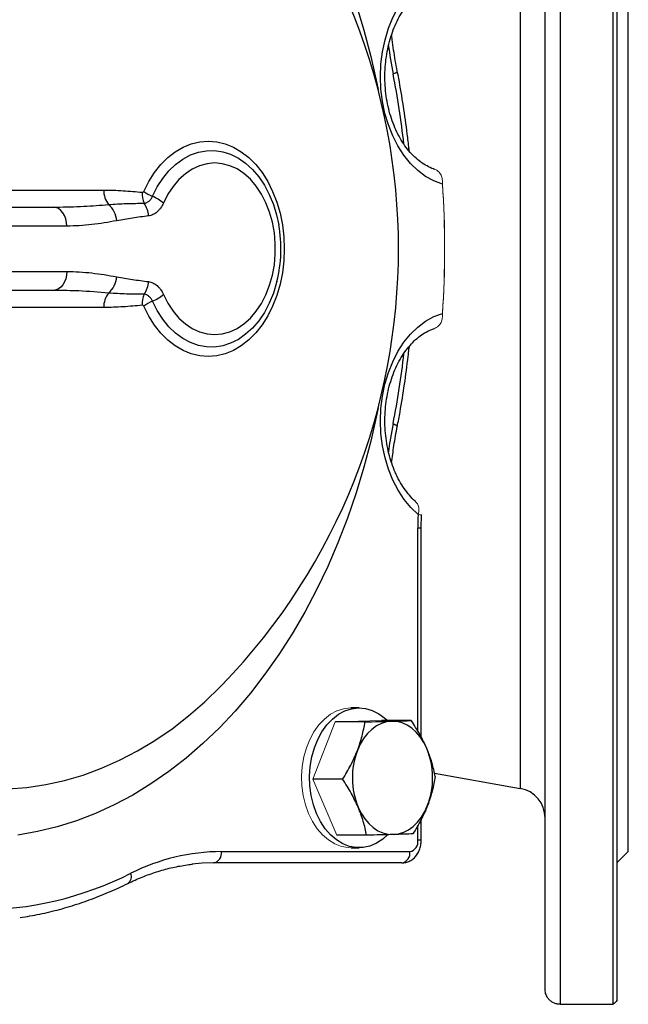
# Model space of a CAD drawing. Header units: millimetres. Extents: x -2916 to -129, y -697 to 1150.
# Tile 11 of 20: x -857 to -696, y -697 to -437. Entities that reach past the tile are written whole.
import ezdxf

# ---------------------------------------------------------------- set-up
doc = ezdxf.new("R2010")
doc.units = ezdxf.units.MM

msp = doc.modelspace()

# ---------------------------------------------------------------- linework, layer by layer
at = {"color": 0, "linetype": 'Continuous', "lineweight": 25}
for p, q in [((-714.41, -297.65), (-714.41, -697.47)), ((-700.41, -697.47), (-700.41, -297.65)), ((-699.41, -298.62), (-699.41, -696.49)), ((-718.41, -693.55), (-718.41, -301.57)), ((-696.41, -657.06), (-696.41, -338.06)), ((-725.02, -354.79), (-725.02, -640.33)), ((-964.01, -482.02), (-835.19, -482.02)), ((-917.53, -486.56), (-848.48, -486.56)), ((-848.48, -486.56), (-847.75, -486.53)), ((-844.95, -491.56), (-913.99, -491.56)), ((-913.99, -503.56), (-844.95, -503.56)), ((-848.48, -508.56), (-917.53, -508.56)), ((-847.88, -508.57), (-848.48, -508.56)), ((-835.19, -513.09), (-964.01, -513.09)), ((-754.41, -524.05), (-754.32, -523.36)), ((-751.19, -571.45), (-751.15, -567.99)), ((-752.07, -625.19), (-752.07, -571.45)), ((-751.19, -571.45), (-752.07, -571.45)), ((-751.19, -626.79), (-751.19, -571.45)), ((-804.11, -613.21), (-803.86, -612.96)), ((-767.62, -619.06), (-769.74, -619.06)), ((-753.83, -622.38), (-761.72, -622.38)), ((-766.07, -622.74), (-773.96, -622.74)), ((-771.98, -637.91), (-779.87, -637.91)), ((-747.67, -636.33), (-725.02, -640.33)), ((-751.19, -654.06), (-751.19, -648.49)), ((-752.07, -654.06), (-752.07, -650.08)), ((-765.64, -652.73), (-773.53, -652.73)), ((-769.74, -656.06), (-767.62, -656.06)), ((-751.19, -654.06), (-752.07, -654.06)), ((-804.02, -657.06), (-754.19, -657.06)), ((-699.41, -660.06), (-696.41, -657.06)), ((-756.31, -660.06), (-806.14, -660.06)), ((-714.41, -697.47), (-700.41, -697.47))]:
    msp.add_line(p, q, dxfattribs=at)
at = {"color": 0, "linetype": 'Continuous', "lineweight": 18}
for p, q in [((-773.96, -622.74), (-761.72, -622.38)), ((-779.87, -637.91), (-773.96, -622.74)), ((-773.53, -652.73), (-779.87, -637.91))]:
    msp.add_line(p, q, dxfattribs=at)
at = {"color": 0, "linetype": 'Continuous', "lineweight": 25, "flags": 128}
for points in [[(-745.59, -480.46), (-747.85, -479.61), (-750.03, -478.4), (-752.09, -476.85), (-754.02, -474.98), (-755.79, -472.8), (-757.37, -470.36), (-758.74, -467.68), (-759.88, -464.79), (-760.79, -461.74), (-761.44, -458.56), (-761.84, -455.3), (-761.97, -452), (-761.83, -448.69), (-761.42, -445.43), (-760.76, -442.26), (-759.85, -439.22), (-758.69, -436.34), (-757.31, -433.66), (-755.73, -431.23), (-753.96, -429.06), (-752.02, -427.2)], [(-768.43, -432.96), (-766.38, -439.76), (-764.55, -446.7), (-762.96, -453.75), (-762.62, -455.43)], [(-758.61, -451.31), (-758.14, -451.1), (-757.79, -450.9), (-757.58, -450.72), (-757.51, -450.56), (-757.52, -450.54)], [(-824.59, -482.36), (-823.28, -479.76), (-821.78, -477.38), (-820.09, -475.26), (-818.25, -473.41), (-816.27, -471.87), (-814.18, -470.65), (-812.01, -469.77), (-809.79, -469.24), (-807.53, -469.06), (-805.28, -469.24), (-803.05, -469.78), (-800.88, -470.67), (-798.8, -471.89), (-796.82, -473.44), (-794.98, -475.29), (-793.3, -477.42), (-791.79, -479.8), (-790.49, -482.41), (-789.39, -485.2), (-788.53, -488.15), (-787.91, -491.22), (-787.53, -494.37), (-787.4, -497.56), (-787.53, -500.74), (-787.91, -503.89), (-788.53, -506.96), (-789.39, -509.91), (-790.49, -512.71), (-791.79, -515.31), (-793.3, -517.7), (-794.98, -519.82), (-796.82, -521.67), (-798.8, -523.22), (-800.88, -524.44), (-803.05, -525.33), (-805.28, -525.87), (-807.53, -526.05), (-809.79, -525.87), (-812.01, -525.34), (-814.18, -524.46), (-816.27, -523.24), (-818.25, -521.7), (-820.09, -519.86), (-821.78, -517.73), (-823.28, -515.35), (-824.59, -512.75)], [(-822.27, -483.68), (-821.02, -481.2), (-819.56, -478.94), (-817.94, -476.94), (-816.15, -475.23), (-814.24, -473.82), (-812.23, -472.73), (-810.14, -471.99), (-808, -471.6), (-805.84, -471.56), (-803.7, -471.88), (-801.6, -472.56), (-799.56, -473.57), (-797.63, -474.92), (-795.82, -476.57), (-794.16, -478.52), (-792.67, -480.72), (-791.37, -483.16), (-790.29, -485.8), (-789.43, -488.59), (-788.85, -491.24)], [(-819.38, -509.66), (-818.2, -511.97), (-816.82, -514.06), (-815.27, -515.88), (-813.57, -517.42), (-811.75, -518.64), (-809.83, -519.53), (-807.85, -520.07), (-805.84, -520.25), (-803.82, -520.08), (-801.84, -519.55), (-799.92, -518.67), (-798.09, -517.46), (-796.39, -515.93), (-794.83, -514.11), (-793.45, -512.04), (-792.26, -509.73), (-791.29, -507.23), (-790.55, -504.58), (-790.04, -501.81), (-789.79, -498.98), (-789.79, -496.13), (-790.04, -493.3), (-790.55, -490.54), (-791.29, -487.88), (-792.26, -485.38), (-793.45, -483.08), (-794.83, -481), (-796.39, -479.18), (-798.09, -477.66), (-799.92, -476.44), (-801.84, -475.57), (-803.82, -475.04), (-805.84, -474.86), (-807.85, -475.05), (-809.83, -475.59), (-811.75, -476.47), (-813.57, -477.69), (-815.27, -479.23), (-816.82, -481.05), (-818.2, -483.14), (-819.38, -485.45)], [(-844.95, -491.56), (-845.02, -490.58), (-845.22, -489.64), (-845.54, -488.78), (-845.98, -488.02), (-846.52, -487.4), (-847.13, -486.94), (-847.79, -486.65), (-848.48, -486.56)], [(-844.95, -503.56), (-845.02, -504.53), (-845.22, -505.47), (-845.54, -506.33), (-845.98, -507.09), (-846.52, -507.71), (-847.13, -508.18), (-847.79, -508.46), (-848.48, -508.56)], [(-789.35, -506.2), (-789.43, -506.52), (-790.29, -509.32), (-791.37, -511.95), (-792.67, -514.39), (-794.16, -516.59), (-795.82, -518.54), (-797.63, -520.19), (-799.56, -521.54), (-801.6, -522.56), (-803.7, -523.23), (-805.84, -523.55), (-808, -523.52), (-810.14, -523.12), (-812.23, -522.38), (-814.24, -521.3), (-816.15, -519.89), (-817.94, -518.17), (-819.56, -516.17), (-821.02, -513.91), (-822.27, -511.44)], [(-752.02, -567.91), (-753.96, -566.05), (-755.73, -563.89), (-757.31, -561.45), (-758.69, -558.78), (-759.85, -555.9), (-760.76, -552.85), (-761.42, -549.68), (-761.83, -546.42), (-761.97, -543.11), (-761.84, -539.81), (-761.44, -536.55), (-760.79, -533.37), (-759.88, -530.32), (-758.74, -527.43), (-757.37, -524.75), (-755.79, -522.31), (-754.02, -520.14), (-752.09, -518.26), (-750.03, -516.71), (-747.85, -515.5), (-745.59, -514.65)], [(-762.62, -539.68), (-762.96, -541.36), (-764.55, -548.42), (-766.38, -555.35), (-768.43, -562.16), (-770.71, -568.82), (-773.21, -575.32), (-775.93, -581.64), (-778.86, -587.78), (-781.99, -593.71), (-785.31, -599.42), (-788.82, -604.91), (-792.52, -610.15), (-796.38, -615.14), (-800.41, -619.86), (-804.59, -624.31), (-808.92, -628.48), (-813.38, -632.34), (-817.97, -635.91), (-822.67, -639.16), (-827.47, -642.09), (-832.37, -644.7), (-837.35, -646.98), (-842.4, -648.91), (-847.51, -650.51), (-852.66, -651.76), (-857.86, -652.67)], [(-758.61, -543.81), (-758.14, -544.01), (-757.79, -544.21), (-757.58, -544.4), (-757.51, -544.56), (-757.52, -544.57)], [(-860.54, -640.45), (-855.52, -640.06), (-850.52, -639.33), (-845.55, -638.24), (-840.63, -636.8), (-835.77, -635.02), (-830.97, -632.9), (-826.26, -630.44), (-821.63, -627.66), (-817.11, -624.55), (-812.71, -621.14), (-808.43, -617.41), (-804.28, -613.39), (-804.11, -613.21)], [(-760.07, -652.66), (-761.36, -653.79), (-763.01, -654.87), (-764.76, -655.61), (-766.57, -656), (-768.39, -656.02), (-770.2, -655.69), (-771.96, -655.01), (-773.64, -653.99), (-775.2, -652.64), (-776.61, -651), (-777.84, -649.11), (-778.88, -646.98), (-779.7, -644.67), (-780.28, -642.23), (-780.62, -639.69), (-780.7, -637.11), (-780.53, -634.54), (-780.11, -632.03), (-779.44, -629.63), (-778.55, -627.38), (-777.44, -625.33), (-776.14, -623.52), (-774.68, -621.98), (-773.08, -620.74), (-771.37, -619.83), (-769.59, -619.27), (-767.77, -619.06), (-765.95, -619.21), (-764.16, -619.72), (-762.43, -620.57), (-760.81, -621.76), (-760.14, -622.38)], [(-759, -622.56), (-760.38, -622.73), (-761.74, -623.15), (-763.04, -623.82), (-764.28, -624.72), (-765.41, -625.85), (-766.44, -627.17), (-767.33, -628.67), (-768.08, -630.32)], [(-749.71, -629.79), (-750.5, -628.18), (-751.44, -626.73), (-752.5, -625.47), (-753.67, -624.42), (-754.93, -623.58), (-756.25, -622.99), (-757.62, -622.65), (-759, -622.56)], [(-767.86, -645.32), (-767.07, -646.93), (-766.13, -648.38), (-765.07, -649.64), (-763.9, -650.7), (-762.64, -651.53), (-761.32, -652.12), (-759.95, -652.47), (-758.57, -652.55)], [(-758.57, -652.55), (-757.18, -652.38), (-755.83, -651.96), (-754.53, -651.29), (-753.29, -650.39), (-752.16, -649.27), (-751.13, -647.94), (-750.24, -646.44), (-749.49, -644.79)], [(-806.14, -660.06), (-809.1, -660.14), (-811.88, -660.39)]]:
    msp.add_lwpolyline(points, dxfattribs=at)
at = {"color": 0, "linetype": 'Continuous', "lineweight": 18, "flags": 128}
msp.add_lwpolyline([(-769.74, -656.06), (-770.51, -656.02), (-772.32, -655.69), (-774.08, -655.01), (-775.76, -653.99), (-777.32, -652.64), (-778.73, -651), (-779.96, -649.11), (-781, -646.98), (-781.82, -644.67), (-782.4, -642.23), (-782.74, -639.69), (-782.82, -637.11), (-782.65, -634.54), (-782.23, -632.03), (-781.56, -629.63), (-780.67, -627.38), (-779.56, -625.33), (-778.26, -623.52), (-776.8, -621.98), (-775.2, -620.74), (-773.49, -619.83), (-771.71, -619.27), (-769.89, -619.06), (-769.74, -619.06)], dxfattribs=at)
at = {"color": 0, "linetype": 'Continuous', "lineweight": 25}
for centre, radius, start, end in [((-923.19, -497.56), 166, 315.9577, 44.0423), ((-619.81, -424.27), 141.42, 187.868, 191.0236), ((-992.01, -496.75), 237.77, 6.5006, 11.0171), ((-754.79, -470.83), 0.431, 279.3641, 328.0807), ((-828.8, -482.01), 6.39, 180.1699, 216.982), ((-818.3, -482.85), 6.71, 178.0292, 203.4057), ((-817.56, -472.67), 11.98, 234.0332, 246.8347), ((-826.54, -493.86), 11.04, 49.5914, 67.2556), ((-837.85, -490.54), 6.13, 3.7155, 49.9273), ((-829.89, -489.21), 6.57, 3.0059, 34.2029), ((-824.52, -497.55), 36.22, 346.1881, 10.0299), ((-837.85, -504.57), 6.13, 310.0727, 356.2845), ((-829.89, -505.9), 6.57, 325.7971, 356.9941), ((-828.8, -513.11), 6.39, 143.018, 179.8301), ((-818.3, -512.26), 6.71, 156.5943, 181.9708), ((-826.54, -501.25), 11.04, 292.7444, 310.4086), ((-817.56, -522.45), 11.98, 113.1653, 125.9668), ((-992.01, -498.37), 237.78, 348.983, 353.5052), ((-754.8, -524.29), 0.445, 32.1463, 81.6318), ((-619.89, -570.83), 141.34, 168.9754, 172.1562), ((-606.44, -571.45), 145.63, 178.6088, 180.0001), ((-749.02, -637.55), 20.38, 159.2452, 202.4162), ((-768.55, -637.56), 20.38, 339.2452, 22.4162), ((-726.41, -648.2), 8, 0, 80), ((-754.72, -654.43), 2.68, 281.4218, 8.0495), ((-803.75, -711.11), 54.05, 90.2831, 116.6528), ((-806.67, -657.43), 2.68, 281.4218, 8.0495), ((-756.84, -657.43), 2.68, 281.4218, 8.0495), ((-868.74, -582.14), 90.36, 243.2009, 296.7991), ((-830.16, -663.62), 2.31, 306.2298, 20.8987)]:
    msp.add_arc(centre, radius, start, end, dxfattribs=at)
at = {"color": 0, "linetype": 'Continuous', "lineweight": 18}
for centre, radius, start, end in [((-996.37, -497.56), 251.38, 356.034, 3.966), ((-992.14, -497.56), 247.14, 356.034, 3.966), ((-751.97, -572.58), 4.67, 79.8457, 90.6666)]:
    msp.add_arc(centre, radius, start, end, dxfattribs=at)
at = {"color": 0, "linetype": 'Continuous', "lineweight": 25}
for points, knots in [([(-747.72, -476.48), (-747.78, -476.47), (-748.43, -476.27), (-749.65, -475.7), (-751.34, -474.65), (-752.95, -473.3), (-754.46, -471.71), (-755.84, -469.87), (-757.08, -467.81), (-758.17, -465.55), (-759.09, -463.12), (-759.83, -460.55), (-760.37, -457.87), (-760.7, -455.11), (-760.83, -452.31), (-760.74, -449.51), (-760.45, -446.74), (-759.94, -444.05), (-759.24, -441.46), (-758.36, -439.01), (-757.3, -436.72), (-756.1, -434.64), (-754.76, -432.79), (-753.57, -431.43), (-752.83, -430.77), (-752.59, -430.56)], [0, 0, 0, 0, 0.00499, 0.054542, 0.103068, 0.150515, 0.197235, 0.243529, 0.289608, 0.335601, 0.381574, 0.427565, 0.47359, 0.519649, 0.56573, 0.611814, 0.657876, 0.703887, 0.74983, 0.795691, 0.84147, 0.887182, 0.93287, 0.978595, 1, 1, 1, 1]), ([(-757.52, -450.54), (-757.69, -449.6), (-758.21, -446.85), (-758.72, -443.65), (-758.97, -441.37), (-759.02, -440.94)], [0, 0, 0, 0, 0.297876, 0.868042, 1, 1, 1, 1]), ([(-754.43, -471.06), (-754.57, -469.76), (-755, -465.98), (-755.87, -459.77), (-756.8, -454.25), (-757.39, -451.19), (-757.52, -450.54)], [0, 0, 0, 0, 0.188952, 0.546588, 0.904263, 1, 1, 1, 1]), ([(-754.32, -471.78), (-754.33, -471.76), (-754.38, -471.52), (-754.4, -471.28), (-754.41, -471.06)], [0, 0, 0, 0, 0.116273, 1, 1, 1, 1]), ([(-835.19, -482.02), (-833.45, -482.02), (-831.73, -482.09), (-828.34, -482.3), (-826.66, -482.45), (-825.01, -482.62)], [0, 0, 0, 0, 0.5, 0.5, 1, 1, 1, 1]), ([(-825.01, -482.62), (-824.92, -482.63), (-824.84, -482.61), (-824.69, -482.52), (-824.63, -482.45), (-824.59, -482.36)], [0, 0, 0, 0, 0.5, 0.5, 1, 1, 1, 1]), ([(-824.46, -485.52), (-824.24, -485.5), (-824.02, -485.44), (-823.6, -485.25), (-823.39, -485.12), (-823.02, -484.81), (-822.84, -484.62), (-822.53, -484.18), (-822.39, -483.94), (-822.27, -483.68)], [0, 0, 0, 0, 0.25, 0.25, 0.5, 0.5, 0.75, 0.75, 1, 1, 1, 1]), ([(-847.75, -486.53), (-845.3, -486.49), (-840.62, -486.4), (-836.07, -486.03), (-833.9, -485.85)], [0, 0, 0, 0, 0.522675, 1, 1, 1, 1]), ([(-833.9, -485.85), (-832.31, -485.72), (-830.72, -485.64), (-827.57, -485.54), (-826.01, -485.52), (-824.46, -485.52)], [0, 0, 0, 0, 0.5, 0.5, 1, 1, 1, 1]), ([(-819.38, -485.45), (-819.6, -485.93), (-819.85, -486.38), (-820.28, -486.97), (-820.43, -487.16), (-820.74, -487.51), (-820.91, -487.67), (-821.42, -488.11), (-821.78, -488.35), (-822.54, -488.7), (-822.93, -488.82), (-823.33, -488.87)], [0, 0, 0, 0, 0.25, 0.25, 0.375, 0.375, 0.5, 0.5, 0.75, 0.75, 1, 1, 1, 1]), ([(-823.33, -488.87), (-824.74, -489.04), (-826.14, -489.23), (-828.94, -489.65), (-830.34, -489.88), (-831.73, -490.14)], [0, 0, 0, 0, 0.5, 0.5, 1, 1, 1, 1]), ([(-831.73, -490.14), (-833.93, -490.55), (-836.12, -490.9), (-840.53, -491.4), (-842.73, -491.56), (-844.95, -491.56)], [0, 0, 0, 0, 0.5, 0.5, 1, 1, 1, 1]), ([(-844.95, -503.56), (-842.73, -503.56), (-840.53, -503.71), (-836.12, -504.21), (-833.93, -504.56), (-831.73, -504.97)], [0, 0, 0, 0, 0.5, 0.5, 1, 1, 1, 1]), ([(-831.73, -504.97), (-830.34, -505.23), (-828.94, -505.46), (-826.14, -505.88), (-824.74, -506.07), (-823.33, -506.25)], [0, 0, 0, 0, 0.5, 0.5, 1, 1, 1, 1]), ([(-823.33, -506.25), (-822.93, -506.3), (-822.54, -506.41), (-821.97, -506.68), (-821.78, -506.78), (-821.42, -507.02), (-821.24, -507.15), (-820.9, -507.45), (-820.74, -507.61), (-820.42, -507.96), (-820.27, -508.15), (-819.85, -508.74), (-819.6, -509.18), (-819.38, -509.66)], [0, 0, 0, 0, 0.25, 0.25, 0.375, 0.375, 0.5, 0.5, 0.625, 0.625, 0.75, 0.75, 1, 1, 1, 1]), ([(-833.9, -509.26), (-836.52, -509.05), (-841.11, -508.68), (-845.84, -508.61), (-847.88, -508.57)], [0, 0, 0, 0, 0.569778, 1, 1, 1, 1]), ([(-824.46, -509.59), (-826.01, -509.59), (-827.57, -509.58), (-830.72, -509.47), (-832.31, -509.39), (-833.9, -509.26)], [0, 0, 0, 0, 0.5, 0.5, 1, 1, 1, 1]), ([(-822.27, -511.44), (-822.39, -511.17), (-822.53, -510.93), (-822.84, -510.5), (-823.02, -510.31), (-823.39, -509.99), (-823.6, -509.86), (-824.02, -509.67), (-824.24, -509.62), (-824.46, -509.59)], [0, 0, 0, 0, 0.25, 0.25, 0.5, 0.5, 0.75, 0.75, 1, 1, 1, 1]), ([(-825.01, -512.49), (-826.66, -512.67), (-828.34, -512.81), (-831.73, -513.03), (-833.45, -513.09), (-835.19, -513.09)], [0, 0, 0, 0, 0.5, 0.5, 1, 1, 1, 1]), ([(-824.59, -512.75), (-824.63, -512.66), (-824.69, -512.59), (-824.84, -512.5), (-824.92, -512.48), (-825.01, -512.49)], [0, 0, 0, 0, 0.5, 0.5, 1, 1, 1, 1]), ([(-752.59, -564.57), (-752.67, -564.5), (-753.27, -563.98), (-754.34, -562.83), (-755.74, -561.02), (-756.99, -558.98), (-758.09, -556.73), (-759.03, -554.32), (-759.78, -551.75), (-760.33, -549.08), (-760.69, -546.33), (-760.83, -543.53), (-760.76, -540.73), (-760.48, -537.96), (-759.99, -535.25), (-759.3, -532.65), (-758.43, -530.19), (-757.39, -527.9), (-756.2, -525.8), (-754.87, -523.92), (-753.43, -522.28), (-751.9, -520.89), (-750.29, -519.78), (-748.89, -519.03), (-748.03, -518.75), (-747.72, -518.65)], [0, 0, 0, 0, 0.007153, 0.053749, 0.100066, 0.146155, 0.192152, 0.238125, 0.284113, 0.330135, 0.376191, 0.422271, 0.468355, 0.514419, 0.560435, 0.606383, 0.652251, 0.698035, 0.743751, 0.789439, 0.835157, 0.881027, 0.927241, 0.974073, 1, 1, 1, 1]), ([(-757.52, -544.57), (-757.27, -543.29), (-756.57, -539.6), (-755.58, -533.43), (-754.84, -527.85), (-754.5, -524.71), (-754.43, -524.05)], [0, 0, 0, 0, 0.188983, 0.546617, 0.904252, 1, 1, 1, 1]), ([(-759.02, -554.2), (-758.83, -552.67), (-758.42, -549.43), (-757.83, -546.25), (-757.52, -544.57)], [0, 0, 0, 0, 0.470912, 1, 1, 1, 1]), ([(-766.07, -622.74), (-764.78, -622.71), (-763.53, -622.68), (-761.17, -622.62), (-760.05, -622.59), (-759, -622.56)], [0, 0, 0, 0, 0.5, 0.5, 1, 1, 1, 1]), ([(-759, -622.56), (-758.48, -622.54), (-757.98, -622.53), (-757.04, -622.5), (-756.59, -622.48), (-755.31, -622.44), (-754.54, -622.41), (-753.83, -622.38)], [0, 0, 0, 0, 0.25, 0.25, 0.5, 0.5, 1, 1, 1, 1]), ([(-749.71, -629.79), (-749.98, -629.17), (-750.27, -628.54), (-750.9, -627.28), (-751.23, -626.65), (-752.27, -624.79), (-753.03, -623.58), (-753.83, -622.38)], [0, 0, 0, 0, 0.25, 0.25, 0.5, 0.5, 1, 1, 1, 1]), ([(-768.08, -630.32), (-767.83, -629.68), (-767.6, -629.03), (-767.19, -627.75), (-767, -627.12), (-766.51, -625.22), (-766.27, -623.98), (-766.07, -622.74)], [0, 0, 0, 0, 0.25, 0.25, 0.5, 0.5, 1, 1, 1, 1]), ([(-771.98, -637.91), (-771.2, -636.67), (-770.48, -635.42), (-769.17, -632.89), (-768.58, -631.62), (-768.08, -630.32)], [0, 0, 0, 0, 0.5, 0.5, 1, 1, 1, 1]), ([(-747.49, -637.2), (-747.6, -636.6), (-747.73, -635.99), (-748.02, -634.76), (-748.18, -634.14), (-748.73, -632.29), (-749.17, -631.04), (-749.71, -629.79)], [0, 0, 0, 0, 0.25, 0.25, 0.5, 0.5, 1, 1, 1, 1]), ([(-767.86, -645.32), (-768.13, -644.69), (-768.42, -644.07), (-769.05, -642.81), (-769.38, -642.18), (-770.42, -640.32), (-771.18, -639.11), (-771.98, -637.91)], [0, 0, 0, 0, 0.25, 0.25, 0.5, 0.5, 1, 1, 1, 1]), ([(-747.49, -637.2), (-747.68, -638.44), (-747.93, -639.69), (-748.58, -642.22), (-748.99, -643.5), (-749.49, -644.79)], [0, 0, 0, 0, 0.5, 0.5, 1, 1, 1, 1]), ([(-765.64, -652.73), (-765.75, -652.13), (-765.88, -651.52), (-766.17, -650.29), (-766.33, -649.67), (-766.88, -647.82), (-767.32, -646.57), (-767.86, -645.32)], [0, 0, 0, 0, 0.25, 0.25, 0.5, 0.5, 1, 1, 1, 1]), ([(-749.49, -644.79), (-749.74, -645.43), (-750.02, -646.08), (-750.6, -647.36), (-750.91, -647.99), (-751.9, -649.89), (-752.62, -651.14), (-753.39, -652.38)], [0, 0, 0, 0, 0.25, 0.25, 0.5, 0.5, 1, 1, 1, 1]), ([(-758.57, -652.55), (-759.09, -652.57), (-759.63, -652.58), (-760.75, -652.61), (-761.33, -652.63), (-763.1, -652.67), (-764.35, -652.7), (-765.64, -652.73)], [0, 0, 0, 0, 0.25, 0.25, 0.5, 0.5, 1, 1, 1, 1]), ([(-753.39, -652.38), (-754.1, -652.4), (-754.88, -652.43), (-756.58, -652.49), (-757.52, -652.52), (-758.57, -652.55)], [0, 0, 0, 0, 0.5, 0.5, 1, 1, 1, 1]), ([(-756.31, -660.06), (-755.95, -660.03), (-755.21, -659.98), (-754.15, -659.56), (-753.19, -658.9), (-752.38, -658.01), (-751.75, -656.93), (-751.34, -655.7), (-751.2, -654.71), (-751.19, -654.16), (-751.19, -654.06)], [0, 0, 0, 0, 0.124002, 0.259271, 0.393225, 0.52958, 0.670978, 0.818128, 0.965705, 1, 1, 1, 1]), ([(-828.79, -665.49), (-828.16, -665.19), (-826.29, -664.29), (-823.13, -663.03), (-819.32, -661.81), (-815.51, -660.9), (-812.96, -660.55), (-811.71, -660.38)], [0, 0, 0, 0, 0.114662, 0.337148, 0.559941, 0.78318, 1, 1, 1, 1]), ([(-857.29, -674.53), (-855.56, -674.24), (-852.06, -673.66), (-846.83, -672.39), (-841.6, -670.82), (-836.43, -668.93), (-832.16, -667.12), (-829.64, -665.9), (-828.79, -665.49)], [0, 0, 0, 0, 0.178255, 0.360671, 0.543173, 0.725783, 0.908513, 1, 1, 1, 1]), ([(-714.41, -697.47), (-714.73, -697.47), (-715.03, -697.43), (-715.48, -697.33), (-715.63, -697.28), (-715.91, -697.19), (-716.04, -697.13), (-716.3, -697.01), (-716.43, -696.94), (-716.66, -696.79), (-716.78, -696.72), (-717.09, -696.47), (-717.28, -696.3), (-717.78, -695.73), (-718.01, -695.33), (-718.33, -694.47), (-718.41, -694.03), (-718.41, -693.59)], [0, 0, 0, 0, 0.125, 0.125, 0.1875, 0.1875, 0.25, 0.25, 0.3125, 0.3125, 0.375, 0.375, 0.5, 0.5, 0.75, 0.75, 1, 1, 1, 1])]:
    msp.add_open_spline(points, degree=3, knots=knots, dxfattribs=at)
at = {"color": 0, "linetype": 'Continuous', "lineweight": 18}
for points, knots in [([(-745.62, -479.2), (-745.71, -478.82), (-745.9, -478), (-746.6, -477.11), (-747.26, -476.64), (-747.64, -476.53), (-747.73, -476.5)], [0, 0, 0, 0, 0.303322, 0.647487, 0.921413, 1, 1, 1, 1]), ([(-747.74, -518.61), (-747.65, -518.59), (-747.26, -518.47), (-746.6, -518), (-745.9, -517.12), (-745.71, -516.29), (-745.62, -515.91)], [0, 0, 0, 0, 0.080553, 0.353894, 0.697325, 1, 1, 1, 1]), ([(-751.83, -566.05), (-751.92, -565.68), (-752.04, -565.1), (-752.47, -564.74), (-752.63, -564.61)], [0, 0, 0, 0, 0.633147, 1, 1, 1, 1]), ([(-752.02, -567.91), (-751.97, -567.75), (-751.93, -567.59), (-751.87, -567.26), (-751.84, -567.1), (-751.8, -566.63), (-751.8, -566.34), (-751.83, -566.05)], [0, 0, 0, 0, 0.25, 0.25, 0.5, 0.5, 1, 1, 1, 1])]:
    msp.add_open_spline(points, degree=3, knots=knots, dxfattribs=at)
for points in [[(-745.59, -480.46), (-745.55, -480.03), (-745.56, -479.61), (-745.62, -479.2)], [(-745.59, -514.65), (-745.55, -515.08), (-745.56, -515.5), (-745.62, -515.91)]]:
    msp.add_open_spline(points, degree=3, dxfattribs=at)
at = {"color": 0, "linetype": 'Continuous', "lineweight": 25}
for points in [[(-718.41, -693.55), (-718.41, -693.56), (-718.41, -693.57), (-718.41, -693.59)], [(-699.41, -696.49), (-699.74, -696.82), (-700.08, -697.14), (-700.41, -697.47)]]:
    msp.add_open_spline(points, degree=3, dxfattribs=at)

doc.saveas('drawing.dxf')
